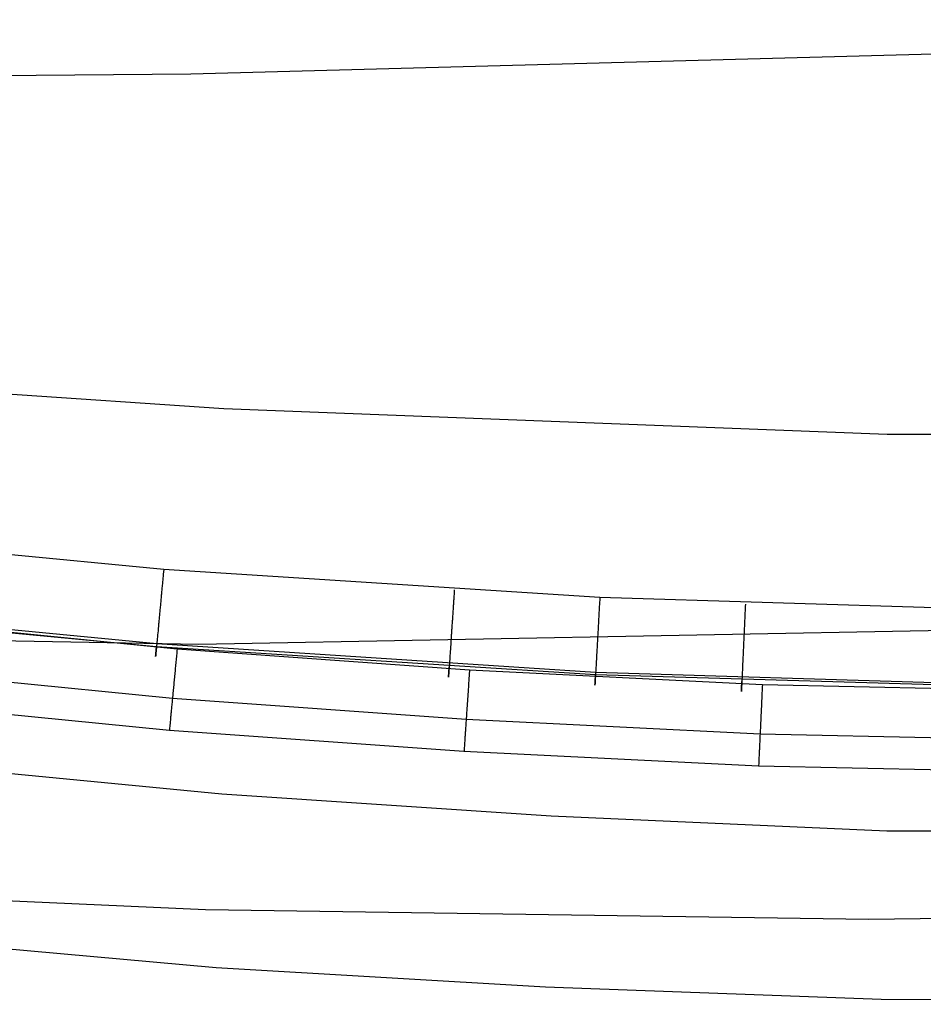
# Model space of a CAD drawing. Extents: x -353 to 1161, y -766 to 145.
# Tile 11 of 74: x -160 to -113, y -766 to -715. Entities that reach past the tile are written whole.
import ezdxf

# ---------------------------------------------------------------- set-up
doc = ezdxf.new("R2010")
doc.units = 0
doc.layers.add('DEFAULT', color=7, linetype='CONTINUOUS')

msp = doc.modelspace()

# ---------------------------------------------------------------- linework, layer by layer
at = {"layer": 'DEFAULT'}
for p, q in [((-45.112, -714.523, 290.021), (-151.275, -717.348, 290.039)), ((-151.275, -717.348, 290.039), (-183.11, -717.636, 289.289)), ((-166.177, -733.617, 45.217), (-149.557, -734.736, 45.199)), ((-149.557, -734.736, 45.199), (-115.076, -736.078, 45.177)), ((-115.076, -736.078, 45.177), (826.652, -736.644, 45.168)), ((-152.687, -743.104, 76.166), (-167.327, -741.703, 76.166)), ((-152.698, -743.226, 76.164), (-152.709, -743.349, 76.157)), ((-152.687, -743.104, 76.166), (-152.698, -743.226, 76.164)), ((-130.014, -744.573, 76.166), (-152.687, -743.104, 76.166)), ((-152.751, -743.794, 76.098), (-152.757, -743.859, 76.085)), ((-152.745, -743.73, 76.111), (-152.751, -743.794, 76.098)), ((-152.739, -743.665, 76.121), (-152.745, -743.73, 76.111)), ((-152.733, -743.601, 76.131), (-152.739, -743.665, 76.121)), ((-152.727, -743.538, 76.139), (-152.733, -743.601, 76.131)), ((-152.721, -743.475, 76.147), (-152.727, -743.538, 76.139)), ((-152.715, -743.412, 76.153), (-152.721, -743.475, 76.147)), ((-152.709, -743.349, 76.157), (-152.715, -743.412, 76.153)), ((-152.799, -744.319, 75.954), (-152.805, -744.386, 75.93)), ((-152.793, -744.253, 75.977), (-152.799, -744.319, 75.954)), ((-152.787, -744.187, 75.998), (-152.793, -744.253, 75.977)), ((-152.781, -744.121, 76.018), (-152.787, -744.187, 75.998)), ((-152.775, -744.055, 76.037), (-152.781, -744.121, 76.018)), ((-152.769, -743.989, 76.054), (-152.775, -744.055, 76.037)), ((-152.763, -743.924, 76.07), (-152.769, -743.989, 76.054)), ((-152.757, -743.859, 76.085), (-152.763, -743.924, 76.07)), ((-137.586, -744.287, 76.164), (-137.594, -744.411, 76.157)), ((-137.578, -744.164, 76.166), (-137.586, -744.287, 76.164)), ((-152.849, -744.852, 75.718), (-152.855, -744.918, 75.682)), ((-152.843, -744.785, 75.753), (-152.849, -744.852, 75.718)), ((-152.836, -744.719, 75.786), (-152.843, -744.785, 75.753)), ((-152.83, -744.652, 75.818), (-152.836, -744.719, 75.786)), ((-152.824, -744.585, 75.848), (-152.83, -744.652, 75.818)), ((-152.818, -744.519, 75.877), (-152.824, -744.585, 75.848)), ((-152.812, -744.452, 75.904), (-152.818, -744.519, 75.877)), ((-152.805, -744.386, 75.93), (-152.812, -744.452, 75.904)), ((-137.624, -744.858, 76.098), (-137.628, -744.923, 76.085)), ((-137.619, -744.793, 76.11), (-137.624, -744.858, 76.098)), ((-137.615, -744.728, 76.121), (-137.619, -744.793, 76.11)), ((-137.611, -744.664, 76.131), (-137.615, -744.728, 76.121)), ((-137.607, -744.6, 76.139), (-137.611, -744.664, 76.131)), ((-137.602, -744.537, 76.146), (-137.607, -744.6, 76.139)), ((-137.598, -744.474, 76.153), (-137.602, -744.537, 76.146)), ((-137.594, -744.411, 76.157), (-137.598, -744.474, 76.153)), ((-130.028, -744.82, 76.157), (-130.032, -744.882, 76.153)), ((-130.021, -744.695, 76.164), (-130.028, -744.82, 76.157)), ((-130.014, -744.573, 76.166), (-130.021, -744.695, 76.164)), ((-92.311, -745.709, 76.166), (-130.014, -744.573, 76.166)), ((-152.898, -745.378, 75.385), (-152.904, -745.443, 75.336)), ((-152.892, -745.313, 75.432), (-152.898, -745.378, 75.385)), ((-152.885, -745.248, 75.477), (-152.892, -745.313, 75.432)), ((-152.879, -745.182, 75.521), (-152.885, -745.248, 75.477)), ((-152.873, -745.117, 75.564), (-152.879, -745.182, 75.521)), ((-152.867, -745.051, 75.605), (-152.873, -745.117, 75.564)), ((-152.861, -744.985, 75.644), (-152.867, -745.051, 75.605)), ((-152.855, -744.918, 75.682), (-152.861, -744.985, 75.644)), ((-150.861, -746.986, 270.82), (-44.663, -745.008, 269.488)), ((-137.654, -745.318, 75.976), (-137.659, -745.385, 75.953)), ((-137.65, -745.252, 75.997), (-137.654, -745.318, 75.976)), ((-137.646, -745.186, 76.018), (-137.65, -745.252, 75.997)), ((-137.641, -745.12, 76.036), (-137.646, -745.186, 76.018)), ((-137.637, -745.054, 76.054), (-137.641, -745.12, 76.036)), ((-137.632, -744.988, 76.07), (-137.637, -745.054, 76.054)), ((-137.628, -744.923, 76.085), (-137.632, -744.988, 76.07)), ((-130.057, -745.332, 76.085), (-130.06, -745.398, 76.07)), ((-130.053, -745.267, 76.098), (-130.057, -745.332, 76.085)), ((-130.049, -745.202, 76.11), (-130.053, -745.267, 76.098)), ((-130.046, -745.137, 76.121), (-130.049, -745.202, 76.11)), ((-130.042, -745.073, 76.131), (-130.046, -745.137, 76.121)), ((-130.039, -745.009, 76.139), (-130.042, -745.073, 76.131)), ((-130.035, -744.946, 76.146), (-130.039, -745.009, 76.139)), ((-130.032, -744.882, 76.153), (-130.035, -744.946, 76.146)), ((-122.467, -745.348, 76.139), (-122.47, -745.412, 76.131)), ((-122.464, -745.284, 76.146), (-122.467, -745.348, 76.139)), ((-122.461, -745.221, 76.152), (-122.464, -745.284, 76.146)), ((-122.459, -745.158, 76.157), (-122.461, -745.221, 76.152)), ((-122.453, -745.034, 76.164), (-122.459, -745.158, 76.157)), ((-122.447, -744.911, 76.166), (-122.453, -745.034, 76.164)), ((-153.06, -747.128, 67.71), (-167.827, -745.734, 67.756)), ((-153.046, -746.977, 73.384), (-167.805, -745.555, 73.405)), ((-151.989, -747.245, 76.166), (-166.986, -745.767, 76.166)), ((-152.944, -745.882, 74.951), (-152.95, -745.942, 74.89)), ((-152.939, -745.821, 75.011), (-152.944, -745.882, 74.951)), ((-152.933, -745.759, 75.069), (-152.939, -745.821, 75.011)), ((-152.927, -745.697, 75.125), (-152.933, -745.759, 75.069)), ((-152.921, -745.634, 75.18), (-152.927, -745.697, 75.125)), ((-152.915, -745.57, 75.234), (-152.921, -745.634, 75.18)), ((-152.909, -745.507, 75.286), (-152.915, -745.57, 75.234)), ((-152.904, -745.443, 75.336), (-152.909, -745.507, 75.286)), ((-137.69, -745.853, 75.751), (-137.694, -745.92, 75.716)), ((-137.686, -745.786, 75.784), (-137.69, -745.853, 75.751)), ((-137.681, -745.719, 75.816), (-137.686, -745.786, 75.784)), ((-137.677, -745.652, 75.846), (-137.681, -745.719, 75.816)), ((-137.672, -745.585, 75.875), (-137.677, -745.652, 75.846)), ((-137.668, -745.519, 75.903), (-137.672, -745.585, 75.875)), ((-137.663, -745.452, 75.928), (-137.668, -745.519, 75.903)), ((-137.659, -745.385, 75.953), (-137.663, -745.452, 75.928)), ((-130.086, -745.862, 75.928), (-130.09, -745.929, 75.902)), ((-130.082, -745.795, 75.952), (-130.086, -745.862, 75.928)), ((-130.079, -745.729, 75.976), (-130.082, -745.795, 75.952)), ((-130.075, -745.662, 75.997), (-130.079, -745.729, 75.976)), ((-130.071, -745.596, 76.017), (-130.075, -745.662, 75.997)), ((-130.068, -745.529, 76.036), (-130.071, -745.596, 76.017)), ((-130.064, -745.463, 76.054), (-130.068, -745.529, 76.036)), ((-130.06, -745.398, 76.07), (-130.064, -745.463, 76.054)), ((-122.491, -745.869, 76.036), (-122.494, -745.935, 76.017)), ((-122.488, -745.803, 76.054), (-122.491, -745.869, 76.036)), ((-122.485, -745.737, 76.07), (-122.488, -745.803, 76.054)), ((-122.482, -745.671, 76.084), (-122.485, -745.737, 76.07)), ((-122.479, -745.606, 76.098), (-122.482, -745.671, 76.084)), ((-122.476, -745.541, 76.11), (-122.479, -745.606, 76.098)), ((-122.473, -745.476, 76.121), (-122.476, -745.541, 76.11)), ((-122.47, -745.412, 76.131), (-122.473, -745.476, 76.121)), ((-152.992, -746.401, 74.349), (-153.002, -746.507, 74.2)), ((-152.982, -746.291, 74.493), (-152.992, -746.401, 74.349)), ((-152.972, -746.178, 74.631), (-152.982, -746.291, 74.493)), ((-152.961, -746.062, 74.764), (-152.972, -746.178, 74.631)), ((-152.95, -745.942, 74.89), (-152.961, -746.062, 74.764)), ((-137.725, -746.383, 75.428), (-137.73, -746.448, 75.38)), ((-137.721, -746.318, 75.474), (-137.725, -746.383, 75.428)), ((-137.717, -746.252, 75.518), (-137.721, -746.318, 75.474)), ((-137.712, -746.186, 75.561), (-137.717, -746.252, 75.518)), ((-137.708, -746.12, 75.602), (-137.712, -746.186, 75.561)), ((-137.703, -746.053, 75.641), (-137.708, -746.12, 75.602)), ((-137.699, -745.987, 75.679), (-137.703, -746.053, 75.641)), ((-137.694, -745.92, 75.716), (-137.699, -745.987, 75.679)), ((-130.116, -746.398, 75.678), (-130.119, -746.465, 75.64)), ((-130.112, -746.331, 75.715), (-130.116, -746.398, 75.678)), ((-130.108, -746.264, 75.75), (-130.112, -746.331, 75.715)), ((-130.105, -746.197, 75.783), (-130.108, -746.264, 75.75)), ((-130.101, -746.13, 75.815), (-130.105, -746.197, 75.783)), ((-130.097, -746.063, 75.846), (-130.101, -746.13, 75.815)), ((-130.093, -745.996, 75.875), (-130.097, -746.063, 75.846)), ((-130.09, -745.929, 75.902), (-130.093, -745.996, 75.875)), ((-122.515, -746.403, 75.845), (-122.518, -746.47, 75.815)), ((-122.512, -746.336, 75.874), (-122.515, -746.403, 75.845)), ((-122.509, -746.269, 75.902), (-122.512, -746.336, 75.874)), ((-122.506, -746.202, 75.928), (-122.509, -746.269, 75.902)), ((-122.503, -746.135, 75.952), (-122.506, -746.202, 75.928)), ((-122.5, -746.068, 75.975), (-122.503, -746.135, 75.952)), ((-122.497, -746.002, 75.997), (-122.5, -746.068, 75.975)), ((-122.494, -745.935, 76.017), (-122.497, -746.002, 75.997)), ((-183.223, -746.411, 270.713), (-150.861, -746.986, 270.82)), ((-153.038, -746.892, 73.556), (-153.046, -746.977, 73.384)), ((-153.03, -746.802, 73.724), (-153.038, -746.892, 73.556)), ((-153.021, -746.708, 73.887), (-153.03, -746.802, 73.724)), ((-153.012, -746.61, 74.046), (-153.021, -746.708, 73.887)), ((-153.002, -746.507, 74.2), (-153.012, -746.61, 74.046)), ((-137.759, -746.893, 75.004), (-137.763, -746.954, 74.944)), ((-137.755, -746.831, 75.063), (-137.759, -746.893, 75.004)), ((-137.751, -746.768, 75.12), (-137.755, -746.831, 75.063)), ((-137.747, -746.705, 75.175), (-137.751, -746.768, 75.12)), ((-137.743, -746.642, 75.229), (-137.747, -746.705, 75.175)), ((-137.738, -746.578, 75.281), (-137.743, -746.642, 75.229)), ((-137.734, -746.513, 75.331), (-137.738, -746.578, 75.281)), ((-137.73, -746.448, 75.38), (-137.734, -746.513, 75.331)), ((-130.141, -746.86, 75.379), (-130.145, -746.925, 75.33)), ((-130.138, -746.795, 75.426), (-130.141, -746.86, 75.379)), ((-130.134, -746.73, 75.472), (-130.138, -746.795, 75.426)), ((-130.13, -746.664, 75.517), (-130.134, -746.73, 75.472)), ((-130.127, -746.598, 75.559), (-130.13, -746.664, 75.517)), ((-130.123, -746.531, 75.601), (-130.127, -746.598, 75.559)), ((-130.119, -746.465, 75.64), (-130.123, -746.531, 75.601)), ((-122.537, -746.872, 75.6), (-122.54, -746.938, 75.558)), ((-122.534, -746.805, 75.639), (-122.537, -746.872, 75.6)), ((-122.531, -746.739, 75.678), (-122.534, -746.805, 75.639)), ((-122.528, -746.672, 75.714), (-122.531, -746.739, 75.678)), ((-122.525, -746.605, 75.749), (-122.528, -746.672, 75.714)), ((-122.522, -746.538, 75.783), (-122.525, -746.605, 75.749)), ((-122.518, -746.47, 75.815), (-122.522, -746.538, 75.783)), ((-153.09, -747.458, 68.766), (-153.087, -747.42, 68.604)), ((-153.084, -747.383, 72.286), (-153.088, -747.433, 72.095)), ((-153.087, -747.42, 68.604), (-153.083, -747.378, 68.446)), ((-153.078, -747.329, 72.475), (-153.084, -747.383, 72.286)), ((-153.083, -747.378, 68.446), (-153.079, -747.333, 68.291)), ((-153.079, -747.333, 68.291), (-153.074, -747.285, 68.14)), ((-153.073, -747.269, 72.662), (-153.078, -747.329, 72.475)), ((-153.074, -747.285, 68.14), (-153.07, -747.235, 67.993)), ((-153.067, -747.204, 72.847), (-153.073, -747.269, 72.662)), ((-153.07, -747.235, 67.993), (-153.065, -747.183, 67.85)), ((-153.06, -747.133, 73.029), (-153.067, -747.204, 72.847)), ((-153.065, -747.183, 67.85), (-153.06, -747.128, 67.71)), ((-153.053, -747.058, 73.208), (-153.06, -747.133, 73.029)), ((-130.237, -748.588, 67.664), (-153.06, -747.128, 67.71)), ((-153.046, -746.977, 73.384), (-153.053, -747.058, 73.208)), ((-130.23, -748.467, 73.361), (-153.046, -746.977, 73.384)), ((-152.004, -747.406, 76.17), (-152.012, -747.487, 76.174)), ((-151.996, -747.325, 76.167), (-152.004, -747.406, 76.17)), ((-151.989, -747.245, 76.166), (-151.996, -747.325, 76.167)), ((-136.788, -748.337, 76.166), (-151.989, -747.245, 76.166)), ((-137.791, -747.365, 74.483), (-137.798, -747.475, 74.339)), ((-137.783, -747.252, 74.622), (-137.791, -747.365, 74.483)), ((-137.775, -747.135, 74.756), (-137.783, -747.252, 74.622)), ((-137.767, -747.015, 74.883), (-137.775, -747.135, 74.756)), ((-137.763, -746.954, 74.944), (-137.767, -747.015, 74.883)), ((-130.173, -747.428, 74.88), (-130.179, -747.548, 74.753)), ((-130.169, -747.367, 74.942), (-130.173, -747.428, 74.88)), ((-130.166, -747.306, 75.002), (-130.169, -747.367, 74.942)), ((-130.163, -747.243, 75.06), (-130.166, -747.306, 75.002)), ((-130.159, -747.181, 75.117), (-130.163, -747.243, 75.06)), ((-130.156, -747.118, 75.173), (-130.159, -747.181, 75.117)), ((-130.152, -747.054, 75.227), (-130.156, -747.118, 75.173)), ((-130.149, -746.99, 75.279), (-130.152, -747.054, 75.227)), ((-130.145, -746.925, 75.33), (-130.149, -746.99, 75.279)), ((-122.561, -747.395, 75.225), (-122.564, -747.459, 75.171)), ((-122.558, -747.331, 75.277), (-122.561, -747.395, 75.225)), ((-122.555, -747.267, 75.328), (-122.558, -747.331, 75.277)), ((-122.552, -747.202, 75.377), (-122.555, -747.267, 75.328)), ((-122.549, -747.136, 75.425), (-122.552, -747.202, 75.377)), ((-122.546, -747.071, 75.471), (-122.549, -747.136, 75.425)), ((-122.543, -747.005, 75.516), (-122.546, -747.071, 75.471)), ((-122.54, -746.938, 75.558), (-122.543, -747.005, 75.516)), ((-153.107, -747.634, 70.177), (-153.106, -747.627, 69.991)), ((-153.106, -747.628, 70.745), (-153.107, -747.635, 70.554)), ((-153.107, -747.637, 70.364), (-153.107, -747.634, 70.177)), ((-153.107, -747.635, 70.554), (-153.107, -747.637, 70.364)), ((-153.106, -747.627, 69.991), (-153.105, -747.615, 69.807)), ((-153.105, -747.616, 70.937), (-153.106, -747.628, 70.745)), ((-153.103, -747.598, 71.129), (-153.105, -747.616, 70.937)), ((-153.105, -747.615, 69.807), (-153.104, -747.599, 69.627)), ((-153.104, -747.599, 69.627), (-153.102, -747.578, 69.448)), ((-153.101, -747.576, 71.323), (-153.103, -747.598, 71.129)), ((-153.102, -747.578, 69.448), (-153.099, -747.554, 69.273)), ((-153.099, -747.548, 71.516), (-153.101, -747.576, 71.323)), ((-153.096, -747.515, 71.71), (-153.099, -747.548, 71.516)), ((-153.099, -747.554, 69.273), (-153.097, -747.526, 69.101)), ((-153.097, -747.526, 69.101), (-153.094, -747.494, 68.932)), ((-153.092, -747.477, 71.903), (-153.096, -747.515, 71.71)), ((-153.094, -747.494, 68.932), (-153.09, -747.458, 68.766)), ((-153.088, -747.433, 72.095), (-153.092, -747.477, 71.903)), ((-152.051, -747.898, 76.226), (-152.059, -747.98, 76.243)), ((-152.043, -747.815, 76.212), (-152.051, -747.898, 76.226)), ((-152.035, -747.733, 76.2), (-152.043, -747.815, 76.212)), ((-152.027, -747.651, 76.189), (-152.035, -747.733, 76.2)), ((-152.02, -747.569, 76.181), (-152.027, -747.651, 76.189)), ((-152.012, -747.487, 76.174), (-152.02, -747.569, 76.181)), ((-137.825, -747.878, 73.709), (-137.831, -747.968, 73.54)), ((-137.819, -747.783, 73.874), (-137.825, -747.878, 73.709)), ((-137.812, -747.685, 74.034), (-137.819, -747.783, 73.874)), ((-137.805, -747.582, 74.189), (-137.812, -747.685, 74.034)), ((-137.798, -747.475, 74.339), (-137.805, -747.582, 74.189)), ((-130.198, -747.889, 74.335), (-130.204, -747.996, 74.185)), ((-130.192, -747.778, 74.48), (-130.198, -747.889, 74.335)), ((-130.186, -747.665, 74.619), (-130.192, -747.778, 74.48)), ((-130.179, -747.548, 74.753), (-130.186, -747.665, 74.619)), ((-122.583, -747.89, 74.75), (-122.589, -748.007, 74.616)), ((-122.578, -747.77, 74.878), (-122.583, -747.89, 74.75)), ((-122.575, -747.709, 74.94), (-122.578, -747.77, 74.878)), ((-122.572, -747.647, 75), (-122.575, -747.709, 74.94)), ((-122.569, -747.585, 75.059), (-122.572, -747.647, 75)), ((-122.566, -747.522, 75.116), (-122.569, -747.585, 75.059)), ((-122.564, -747.459, 75.171), (-122.566, -747.522, 75.116)), ((-152.233, -749.812, 77.185), (-167.316, -748.334, 77.191)), ((-152.098, -748.394, 76.355), (-152.106, -748.476, 76.384)), ((-152.09, -748.311, 76.329), (-152.098, -748.394, 76.355)), ((-152.082, -748.228, 76.304), (-152.09, -748.311, 76.329)), ((-152.075, -748.146, 76.282), (-152.082, -748.228, 76.304)), ((-152.067, -748.063, 76.261), (-152.075, -748.146, 76.282)), ((-152.059, -747.98, 76.243), (-152.067, -748.063, 76.261)), ((-137.865, -748.479, 68.57), (-137.862, -748.437, 68.411)), ((-137.86, -748.404, 72.453), (-137.863, -748.458, 72.263)), ((-137.862, -748.437, 68.411), (-137.859, -748.391, 68.257)), ((-137.856, -748.344, 72.641), (-137.86, -748.404, 72.453)), ((-137.859, -748.391, 68.257), (-137.856, -748.342, 68.106)), ((-137.851, -748.279, 72.827), (-137.856, -748.344, 72.641)), ((-137.856, -748.342, 68.106), (-137.852, -748.291, 67.959)), ((-137.852, -748.291, 67.959), (-137.849, -748.238, 67.816)), ((-137.847, -748.209, 73.01), (-137.851, -748.279, 72.827)), ((-137.849, -748.238, 67.816), (-137.845, -748.182, 67.677)), ((-137.842, -748.133, 73.191), (-137.847, -748.209, 73.01)), ((-137.836, -748.053, 73.367), (-137.842, -748.133, 73.191)), ((-137.831, -747.968, 73.54), (-137.836, -748.053, 73.367)), ((-136.793, -748.418, 76.167), (-136.799, -748.499, 76.17)), ((-136.788, -748.337, 76.166), (-136.793, -748.418, 76.167)), ((-121.564, -749.103, 76.166), (-136.788, -748.337, 76.166)), ((-130.226, -748.381, 73.534), (-130.23, -748.467, 73.361)), ((-130.221, -748.291, 73.704), (-130.226, -748.381, 73.534)), ((-130.216, -748.197, 73.869), (-130.221, -748.291, 73.704)), ((-130.21, -748.098, 74.029), (-130.216, -748.197, 73.869)), ((-130.204, -747.996, 74.185), (-130.21, -748.098, 74.029)), ((-122.608, -748.441, 74.025), (-122.613, -748.539, 73.865)), ((-122.604, -748.338, 74.181), (-122.608, -748.441, 74.025)), ((-122.599, -748.231, 74.332), (-122.604, -748.338, 74.181)), ((-122.594, -748.121, 74.477), (-122.599, -748.231, 74.332)), ((-122.589, -748.007, 74.616), (-122.594, -748.121, 74.477)), ((-152.145, -748.885, 76.559), (-152.153, -748.966, 76.6)), ((-152.137, -748.804, 76.519), (-152.145, -748.885, 76.559)), ((-152.129, -748.723, 76.482), (-152.137, -748.804, 76.519)), ((-152.122, -748.641, 76.447), (-152.129, -748.723, 76.482)), ((-152.114, -748.559, 76.415), (-152.122, -748.641, 76.447)), ((-152.106, -748.476, 76.384), (-152.114, -748.559, 76.415)), ((-137.88, -748.702, 70.145), (-137.879, -748.694, 69.959)), ((-137.879, -748.698, 70.715), (-137.88, -748.704, 70.524)), ((-137.88, -748.706, 70.334), (-137.88, -748.702, 70.145)), ((-137.88, -748.704, 70.524), (-137.88, -748.706, 70.334)), ((-137.878, -748.67, 71.102), (-137.879, -748.687, 70.908)), ((-137.879, -748.694, 69.959), (-137.878, -748.681, 69.775)), ((-137.879, -748.687, 70.908), (-137.879, -748.698, 70.715)), ((-137.876, -748.648, 71.296), (-137.878, -748.67, 71.102)), ((-137.878, -748.681, 69.775), (-137.877, -748.664, 69.594)), ((-137.877, -748.664, 69.594), (-137.876, -748.643, 69.415)), ((-137.876, -748.643, 69.415), (-137.874, -748.618, 69.24)), ((-137.874, -748.621, 71.49), (-137.876, -748.648, 71.296)), ((-137.872, -748.588, 71.685), (-137.874, -748.621, 71.49)), ((-137.874, -748.618, 69.24), (-137.872, -748.588, 69.067)), ((-137.87, -748.55, 71.878), (-137.872, -748.588, 71.685)), ((-137.872, -748.588, 69.067), (-137.87, -748.555, 68.898)), ((-137.867, -748.507, 72.071), (-137.87, -748.55, 71.878)), ((-137.87, -748.555, 68.898), (-137.867, -748.519, 68.732)), ((-137.863, -748.458, 72.263), (-137.867, -748.507, 72.071)), ((-137.867, -748.519, 68.732), (-137.865, -748.479, 68.57)), ((-136.827, -748.908, 76.212), (-136.832, -748.99, 76.226)), ((-136.821, -748.825, 76.199), (-136.827, -748.908, 76.212)), ((-136.816, -748.743, 76.189), (-136.821, -748.825, 76.199)), ((-136.81, -748.662, 76.181), (-136.816, -748.743, 76.189)), ((-136.804, -748.58, 76.174), (-136.81, -748.662, 76.181)), ((-136.799, -748.499, 76.17), (-136.804, -748.58, 76.174)), ((-130.258, -748.963, 71.869), (-130.26, -749.001, 71.675)), ((-130.26, -748.997, 69.054), (-130.258, -748.964, 68.885)), ((-130.256, -748.92, 72.062), (-130.258, -748.963, 71.869)), ((-130.258, -748.964, 68.885), (-130.256, -748.927, 68.719)), ((-130.253, -748.871, 72.255), (-130.256, -748.92, 72.062)), ((-130.256, -748.927, 68.719), (-130.254, -748.887, 68.557)), ((-130.254, -748.887, 68.557), (-130.251, -748.844, 68.398)), ((-130.25, -748.817, 72.445), (-130.253, -748.871, 72.255)), ((-130.251, -748.844, 68.398), (-130.249, -748.798, 68.244)), ((-130.247, -748.757, 72.634), (-130.25, -748.817, 72.445)), ((-130.249, -748.798, 68.244), (-130.246, -748.749, 68.093)), ((-130.243, -748.692, 72.82), (-130.247, -748.757, 72.634)), ((-130.246, -748.749, 68.093), (-130.243, -748.698, 67.946)), ((-130.239, -748.622, 73.003), (-130.243, -748.692, 72.82)), ((-130.243, -748.698, 67.946), (-130.24, -748.644, 67.803)), ((-130.24, -748.644, 67.803), (-130.237, -748.588, 67.664)), ((-130.235, -748.547, 73.184), (-130.239, -748.622, 73.003)), ((-92.379, -749.715, 67.629), (-130.237, -748.588, 67.664)), ((-130.23, -748.467, 73.361), (-130.235, -748.547, 73.184)), ((-92.377, -749.616, 73.344), (-130.23, -748.467, 73.361)), ((-122.633, -748.98, 67.792), (-122.63, -748.924, 67.653)), ((-122.629, -748.889, 73.179), (-122.632, -748.965, 72.998)), ((-122.625, -748.809, 73.356), (-122.629, -748.889, 73.179)), ((-122.621, -748.724, 73.53), (-122.625, -748.809, 73.356)), ((-122.617, -748.634, 73.699), (-122.621, -748.724, 73.53)), ((-122.613, -748.539, 73.865), (-122.617, -748.634, 73.699)), ((-152.198, -749.438, 76.889), (-152.205, -749.515, 76.945)), ((-152.19, -749.361, 76.836), (-152.198, -749.438, 76.889)), ((-152.183, -749.283, 76.785), (-152.19, -749.361, 76.836)), ((-152.175, -749.205, 76.736), (-152.183, -749.283, 76.785)), ((-152.168, -749.126, 76.688), (-152.175, -749.205, 76.736)), ((-152.16, -749.046, 76.643), (-152.168, -749.126, 76.688)), ((-152.153, -748.966, 76.6), (-152.16, -749.046, 76.643)), ((-136.861, -749.404, 76.328), (-136.866, -749.486, 76.354)), ((-136.855, -749.321, 76.303), (-136.861, -749.404, 76.328)), ((-136.849, -749.238, 76.281), (-136.855, -749.321, 76.303)), ((-136.844, -749.156, 76.261), (-136.849, -749.238, 76.281)), ((-136.838, -749.073, 76.242), (-136.844, -749.156, 76.261)), ((-136.832, -748.99, 76.226), (-136.838, -749.073, 76.242)), ((-130.267, -749.117, 70.322), (-130.266, -749.113, 70.133)), ((-130.266, -749.116, 70.512), (-130.267, -749.117, 70.322)), ((-130.265, -749.082, 71.091), (-130.266, -749.099, 70.897)), ((-130.266, -749.105, 69.947), (-130.265, -749.092, 69.763)), ((-130.266, -749.099, 70.897), (-130.266, -749.11, 70.704)), ((-130.266, -749.113, 70.133), (-130.266, -749.105, 69.947)), ((-130.266, -749.11, 70.704), (-130.266, -749.116, 70.512)), ((-130.263, -749.061, 71.286), (-130.265, -749.082, 71.091)), ((-130.265, -749.092, 69.763), (-130.264, -749.074, 69.581)), ((-130.264, -749.074, 69.581), (-130.263, -749.052, 69.403)), ((-130.263, -749.052, 69.403), (-130.262, -749.027, 69.227)), ((-130.262, -749.034, 71.48), (-130.263, -749.061, 71.286)), ((-130.262, -749.027, 69.227), (-130.26, -748.997, 69.054)), ((-130.26, -749.001, 71.675), (-130.262, -749.034, 71.48)), ((-122.654, -749.451, 70.695), (-122.655, -749.456, 70.503)), ((-122.655, -749.457, 70.312), (-122.654, -749.453, 70.124)), ((-122.655, -749.456, 70.503), (-122.655, -749.457, 70.312)), ((-122.653, -749.423, 71.082), (-122.654, -749.44, 70.888)), ((-122.654, -749.444, 69.937), (-122.653, -749.431, 69.753)), ((-122.654, -749.44, 70.888), (-122.654, -749.451, 70.695)), ((-122.654, -749.453, 70.124), (-122.654, -749.444, 69.937)), ((-122.653, -749.413, 69.571), (-122.652, -749.391, 69.392)), ((-122.652, -749.402, 71.277), (-122.653, -749.423, 71.082)), ((-122.653, -749.431, 69.753), (-122.653, -749.413, 69.571)), ((-122.652, -749.391, 69.392), (-122.65, -749.365, 69.216)), ((-122.651, -749.375, 71.472), (-122.652, -749.402, 71.277)), ((-122.649, -749.343, 71.667), (-122.651, -749.375, 71.472)), ((-122.65, -749.365, 69.216), (-122.649, -749.336, 69.044)), ((-122.649, -749.336, 69.044), (-122.648, -749.302, 68.874)), ((-122.648, -749.305, 71.862), (-122.649, -749.343, 71.667)), ((-122.646, -749.262, 72.055), (-122.648, -749.305, 71.862)), ((-122.648, -749.302, 68.874), (-122.646, -749.265, 68.709)), ((-122.644, -749.213, 72.248), (-122.646, -749.262, 72.055)), ((-122.646, -749.265, 68.709), (-122.644, -749.225, 68.546)), ((-122.641, -749.159, 72.438), (-122.644, -749.213, 72.248)), ((-122.644, -749.225, 68.546), (-122.642, -749.181, 68.388)), ((-122.642, -749.181, 68.388), (-122.64, -749.135, 68.233)), ((-122.638, -749.1, 72.627), (-122.641, -749.159, 72.438)), ((-122.64, -749.135, 68.233), (-122.638, -749.086, 68.082)), ((-122.638, -749.086, 68.082), (-122.635, -749.034, 67.935)), ((-122.635, -749.035, 72.814), (-122.638, -749.1, 72.627)), ((-122.632, -748.965, 72.998), (-122.635, -749.035, 72.814)), ((-122.635, -749.034, 67.935), (-122.633, -748.98, 67.792)), ((-121.579, -749.427, 76.181), (-121.583, -749.509, 76.189)), ((-121.576, -749.346, 76.174), (-121.579, -749.427, 76.181)), ((-121.572, -749.265, 76.17), (-121.576, -749.346, 76.174)), ((-121.568, -749.184, 76.167), (-121.572, -749.265, 76.17)), ((-121.564, -749.103, 76.166), (-121.568, -749.184, 76.167)), ((-75.978, -750.075, 76.166), (-121.564, -749.103, 76.166)), ((-152.247, -749.955, 77.315), (-152.253, -750.025, 77.383)), ((-152.24, -749.884, 77.249), (-152.247, -749.955, 77.315)), ((-152.233, -749.812, 77.185), (-152.24, -749.884, 77.249)), ((-152.226, -749.739, 77.122), (-152.233, -749.812, 77.185)), ((-136.963, -750.905, 77.18), (-152.233, -749.812, 77.185)), ((-152.219, -749.665, 77.061), (-152.226, -749.739, 77.122)), ((-152.212, -749.591, 77.002), (-152.219, -749.665, 77.061)), ((-152.205, -749.515, 76.945), (-152.212, -749.591, 77.002)), ((-136.9, -749.977, 76.557), (-136.905, -750.058, 76.598)), ((-136.894, -749.896, 76.518), (-136.9, -749.977, 76.557)), ((-136.888, -749.815, 76.481), (-136.894, -749.896, 76.518)), ((-136.883, -749.733, 76.446), (-136.888, -749.815, 76.481)), ((-136.877, -749.651, 76.413), (-136.883, -749.733, 76.446)), ((-136.872, -749.569, 76.383), (-136.877, -749.651, 76.413)), ((-136.866, -749.486, 76.354), (-136.872, -749.569, 76.383)), ((-121.602, -749.921, 76.26), (-121.606, -750.004, 76.281)), ((-121.598, -749.838, 76.242), (-121.602, -749.921, 76.26)), ((-121.595, -749.756, 76.226), (-121.598, -749.838, 76.242)), ((-121.591, -749.673, 76.212), (-121.595, -749.756, 76.226)), ((-121.587, -749.591, 76.199), (-121.591, -749.673, 76.212)), ((-121.583, -749.509, 76.189), (-121.587, -749.591, 76.199)), ((-152.391, -751.476, 79.882), (-167.528, -749.992, 79.904)), ((-152.297, -750.482, 77.904), (-152.303, -750.543, 77.985)), ((-152.291, -750.421, 77.825), (-152.297, -750.482, 77.904)), ((-152.285, -750.358, 77.748), (-152.291, -750.421, 77.825)), ((-152.279, -750.294, 77.672), (-152.285, -750.358, 77.748)), ((-152.273, -750.228, 77.598), (-152.279, -750.294, 77.672)), ((-152.266, -750.162, 77.525), (-152.273, -750.228, 77.598)), ((-152.26, -750.094, 77.453), (-152.266, -750.162, 77.525)), ((-152.253, -750.025, 77.383), (-152.26, -750.094, 77.453)), ((-136.932, -750.454, 76.833), (-136.937, -750.531, 76.886)), ((-136.927, -750.376, 76.782), (-136.932, -750.454, 76.833)), ((-136.921, -750.297, 76.733), (-136.927, -750.376, 76.782)), ((-136.916, -750.218, 76.686), (-136.921, -750.297, 76.733)), ((-136.91, -750.138, 76.641), (-136.916, -750.218, 76.686)), ((-136.905, -750.058, 76.598), (-136.91, -750.138, 76.641)), ((-121.629, -750.498, 76.445), (-121.633, -750.58, 76.48)), ((-121.625, -750.416, 76.413), (-121.629, -750.498, 76.445)), ((-121.621, -750.334, 76.382), (-121.625, -750.416, 76.413)), ((-121.617, -750.252, 76.354), (-121.621, -750.334, 76.382)), ((-121.614, -750.169, 76.327), (-121.617, -750.252, 76.354)), ((-121.61, -750.087, 76.303), (-121.614, -750.169, 76.327)), ((-121.606, -750.004, 76.281), (-121.61, -750.087, 76.303)), ((-152.339, -750.926, 78.579), (-152.348, -751.023, 78.758)), ((-152.329, -750.824, 78.404), (-152.339, -750.926, 78.579)), ((-152.324, -750.77, 78.318), (-152.329, -750.824, 78.404)), ((-152.319, -750.716, 78.233), (-152.324, -750.77, 78.318)), ((-152.314, -750.659, 78.149), (-152.319, -750.716, 78.233)), ((-152.308, -750.602, 78.066), (-152.314, -750.659, 78.149)), ((-152.303, -750.543, 77.985), (-152.308, -750.602, 78.066)), ((-136.968, -750.977, 77.244), (-136.972, -751.048, 77.31)), ((-136.963, -750.905, 77.18), (-136.968, -750.977, 77.244)), ((-136.958, -750.832, 77.117), (-136.963, -750.905, 77.18)), ((-121.683, -751.67, 77.177), (-136.963, -750.905, 77.18)), ((-136.953, -750.758, 77.057), (-136.958, -750.832, 77.117)), ((-136.948, -750.683, 76.998), (-136.953, -750.758, 77.057)), ((-136.942, -750.607, 76.941), (-136.948, -750.683, 76.998)), ((-136.937, -750.531, 76.886), (-136.942, -750.607, 76.941)), ((-121.651, -750.983, 76.684), (-121.655, -751.062, 76.731)), ((-121.648, -750.904, 76.639), (-121.651, -750.983, 76.684)), ((-121.644, -750.823, 76.596), (-121.648, -750.904, 76.639)), ((-121.64, -750.743, 76.555), (-121.644, -750.823, 76.596)), ((-121.636, -750.662, 76.517), (-121.64, -750.743, 76.555)), ((-121.633, -750.58, 76.48), (-121.636, -750.662, 76.517)), ((-152.386, -751.416, 79.691), (-152.391, -751.476, 79.882)), ((-137.076, -752.573, 79.866), (-152.391, -751.476, 79.882)), ((-152.379, -751.349, 79.501), (-152.386, -751.416, 79.691)), ((-152.372, -751.277, 79.312), (-152.379, -751.349, 79.501)), ((-152.365, -751.198, 79.125), (-152.372, -751.277, 79.312)), ((-152.357, -751.114, 78.94), (-152.365, -751.198, 79.125)), ((-152.348, -751.023, 78.758), (-152.357, -751.114, 78.94)), ((-137.004, -751.514, 77.818), (-137.008, -751.575, 77.896)), ((-137, -751.451, 77.741), (-137.004, -751.514, 77.818)), ((-136.995, -751.386, 77.665), (-137, -751.451, 77.741)), ((-136.991, -751.321, 77.591), (-136.995, -751.386, 77.665)), ((-136.986, -751.254, 77.518), (-136.991, -751.321, 77.591)), ((-136.982, -751.186, 77.447), (-136.986, -751.254, 77.518)), ((-136.977, -751.118, 77.378), (-136.982, -751.186, 77.447)), ((-136.972, -751.048, 77.31), (-136.977, -751.118, 77.378)), ((-121.676, -751.523, 77.054), (-121.68, -751.597, 77.114)), ((-121.673, -751.448, 76.995), (-121.676, -751.523, 77.054)), ((-121.669, -751.372, 76.939), (-121.673, -751.448, 76.995)), ((-121.666, -751.296, 76.884), (-121.669, -751.372, 76.939)), ((-121.662, -751.219, 76.831), (-121.666, -751.296, 76.884)), ((-121.659, -751.141, 76.78), (-121.662, -751.219, 76.831)), ((-121.655, -751.062, 76.731), (-121.659, -751.141, 76.78)), ((-137.039, -752.02, 78.568), (-137.045, -752.117, 78.746)), ((-137.032, -751.917, 78.394), (-137.039, -752.02, 78.568)), ((-137.028, -751.864, 78.308), (-137.032, -751.917, 78.394)), ((-137.024, -751.809, 78.223), (-137.028, -751.864, 78.308)), ((-137.02, -751.753, 78.14), (-137.024, -751.809, 78.223)), ((-137.016, -751.695, 78.057), (-137.02, -751.753, 78.14)), ((-137.012, -751.636, 77.976), (-137.016, -751.695, 78.057)), ((-137.008, -751.575, 77.896), (-137.012, -751.636, 77.976)), ((-121.699, -752.019, 77.514), (-121.703, -752.086, 77.586)), ((-121.696, -751.952, 77.443), (-121.699, -752.019, 77.514)), ((-121.693, -751.883, 77.374), (-121.696, -751.952, 77.443)), ((-121.69, -751.813, 77.306), (-121.693, -751.883, 77.374)), ((-121.687, -751.742, 77.241), (-121.69, -751.813, 77.306)), ((-121.683, -751.67, 77.177), (-121.687, -751.742, 77.241)), ((-121.68, -751.597, 77.114), (-121.683, -751.67, 77.177)), ((-75.998, -752.639, 77.173), (-121.683, -751.67, 77.177)), ((-137.072, -752.512, 79.676), (-137.076, -752.573, 79.866)), ((-137.067, -752.445, 79.486), (-137.072, -752.512, 79.676)), ((-137.062, -752.372, 79.298), (-137.067, -752.445, 79.486)), ((-137.057, -752.293, 79.112), (-137.062, -752.372, 79.298)), ((-137.051, -752.208, 78.928), (-137.057, -752.293, 79.112)), ((-137.045, -752.117, 78.746), (-137.051, -752.208, 78.928)), ((-121.723, -752.518, 78.133), (-121.725, -752.574, 78.217)), ((-121.72, -752.46, 78.051), (-121.723, -752.518, 78.133)), ((-121.717, -752.401, 77.97), (-121.72, -752.46, 78.051)), ((-121.714, -752.341, 77.891), (-121.717, -752.401, 77.97)), ((-121.711, -752.279, 77.812), (-121.714, -752.341, 77.891)), ((-121.709, -752.216, 77.736), (-121.711, -752.279, 77.812)), ((-121.706, -752.152, 77.66), (-121.709, -752.216, 77.736)), ((-121.703, -752.086, 77.586), (-121.706, -752.152, 77.66)), ((-121.761, -753.34, 79.855), (-137.076, -752.573, 79.866)), ((-121.748, -753.059, 79.103), (-121.751, -753.139, 79.289)), ((-121.744, -752.974, 78.919), (-121.748, -753.059, 79.103)), ((-121.739, -752.883, 78.738), (-121.744, -752.974, 78.919)), ((-121.735, -752.786, 78.561), (-121.739, -752.883, 78.738)), ((-121.73, -752.683, 78.387), (-121.735, -752.786, 78.561)), ((-121.728, -752.629, 78.301), (-121.73, -752.683, 78.387)), ((-121.725, -752.574, 78.217), (-121.728, -752.629, 78.301)), ((-166.401, -753.16, 91.409), (-149.672, -754.767, 91.409)), ((-121.758, -753.279, 79.665), (-121.761, -753.34, 79.855)), ((-76.011, -754.312, 79.843), (-121.761, -753.34, 79.855)), ((-121.755, -753.212, 79.476), (-121.758, -753.279, 79.665)), ((-121.751, -753.139, 79.289), (-121.755, -753.212, 79.476)), ((-149.672, -754.767, 91.409), (-132.547, -755.919, 91.409)), ((-132.547, -755.919, 91.409), (-115.093, -756.691, 91.409)), ((-115.093, -756.691, 91.409), (826.652, -757.5, 91.409)), ((-167.145, -760.054, 246.716), (-150.518, -760.783, 246.62)), ((-116.033, -761.289, 246.277), (-44.243, -760.265, 245.043)), ((-150.518, -760.783, 246.62), (-116.033, -761.289, 246.277)), ((-166.686, -762.304, 192.068), (-149.954, -763.795, 192.013)), ((-149.954, -763.795, 192.013), (-132.83, -764.816, 191.941)), ((-132.83, -764.816, 191.941), (-115.379, -765.45, 191.853)), ((-115.379, -765.45, 191.853), (-43.601, -765.717, 191.355))]:
    msp.add_line(p, q, dxfattribs=at)

doc.saveas('drawing.dxf')
